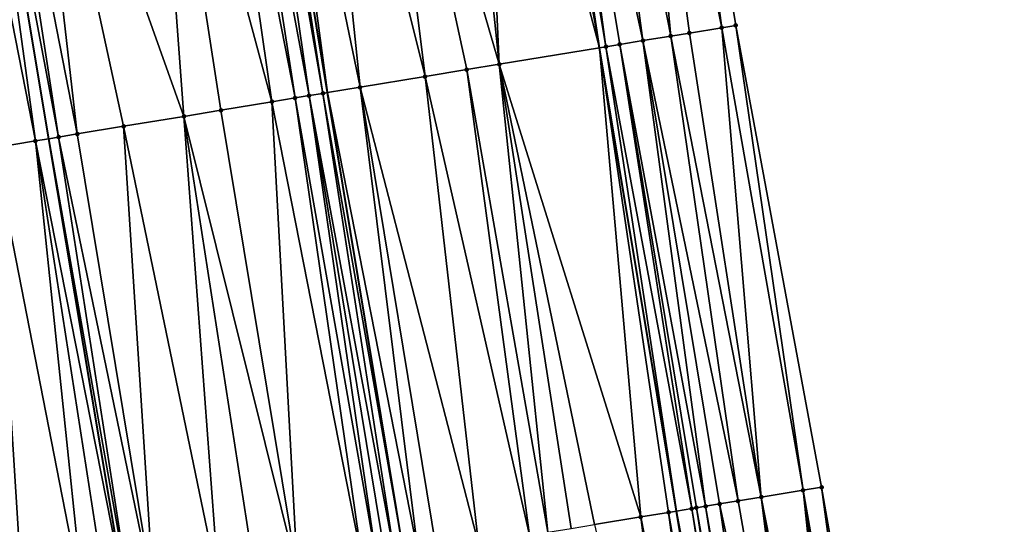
# Model space of a CAD drawing. Header units: feet. Extents: x 2004186 to 2014793, y 836912 to 864902.
# Tile 75 of 256: x 2010654 to 2010696, y 839221 to 839243. Entities that reach past the tile are written whole.
import ezdxf

# ---------------------------------------------------------------- set-up
doc = ezdxf.new("R2010")
doc.units = ezdxf.units.FT
doc.header["$LTSCALE"] = 100
doc.header["$MEASUREMENT"] = 0
for name, color, linetype, lineweight in [('EP_Travel Lane', 5, 'Continuous', 40), ('GPL_Skip Line', 2, 'Continuous', 40), ('Road Shots', 4, 'Continuous', 200), ('Road X-Section', 30, 'Continuous', 13)]:
    doc.layers.add(name, color=color, linetype=linetype, lineweight=lineweight)
doc.layers.add('I-77 SB_MM21-27-Surface-Border', color=7, linetype='Continuous')
doc.layers.add('I-77 SB_MM21-27-Surface-TIN', color=7, linetype='Continuous')

msp = doc.modelspace()

# ---------------------------------------------------------------- linework, layer by layer
at = {"layer": 'EP_Travel Lane'}
msp.add_polyline3d([(2010721.555893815, 838985.217596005, 330.8047410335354), (2010718.286155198, 839004.9326953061, 330.4355532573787), (2010715.006233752, 839024.6572586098, 330.076475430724), (2010711.726088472, 839044.3831590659, 329.7212964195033), (2010708.445987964, 839064.1087902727, 329.3962063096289), (2010705.165882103, 839083.8344536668, 329.0821474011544), (2010701.885500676, 839103.5604243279, 328.765919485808), (2010698.604766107, 839123.2871567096, 328.4711884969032), (2010695.324163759, 839143.013093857, 328.169671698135), (2010692.043401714, 839162.7399912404, 327.8804625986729), (2010688.762457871, 839182.4679817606, 327.6419406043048), (2010685.482497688, 839202.1840394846, 327.3975946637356), (2010682.200977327, 839221.9033964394, 327.1490065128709), (2010678.918373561, 839241.6292629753, 326.9310577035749), (2010675.636717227, 839261.3494361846, 326.7122973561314), (2010672.354242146, 839281.0745294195, 326.5003565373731)], dxfattribs=at)
at = {"layer": 'GPL_Skip Line'}
for points in [[(2010710.045952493, 838983.3013167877, 330.9822565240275), (2010706.758958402, 839003.014372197, 330.6301228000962), (2010703.470327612, 839022.7372433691, 330.2778745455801), (2010700.181443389, 839042.4616344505, 329.9181798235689), (2010696.892633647, 839062.1855788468, 329.5976405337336), (2010693.60378557, 839081.9097531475, 329.2815132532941), (2010690.314884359, 839101.634246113, 328.94861431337), (2010687.025977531, 839121.358772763, 328.6460386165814), (2010683.736918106, 839141.0842145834, 328.3671746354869), (2010680.447961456, 839160.8090400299, 328.0584969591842), (2010677.158784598, 839180.5351861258, 327.8217870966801), (2010673.878629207, 839200.2625090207, 327.5792854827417), (2010670.613920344, 839219.9919933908, 327.3251715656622), (2010667.355715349, 839239.7218400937, 327.0798246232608), (2010664.098560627, 839259.445326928, 326.8211748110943), (2010660.840516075, 839279.1742020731, 326.625191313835)], [(2010698.209082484, 838981.3236028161, 330.737704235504), (2010694.878118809, 839001.0287114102, 330.3897662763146), (2010691.571707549, 839020.7490667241, 330.0378413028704), (2010688.279443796, 839040.4730606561, 329.6894604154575), (2010684.987245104, 839060.1966648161, 329.3606536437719), (2010681.695113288, 839079.9198683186, 329.0181715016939), (2010678.402882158, 839099.6436668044, 328.6947507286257), (2010675.122379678, 839119.370591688, 328.3897105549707), (2010671.863432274, 839139.1003730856, 328.1183584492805), (2010668.613828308, 839158.8326669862, 327.8354776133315), (2010665.3640819, 839178.5658258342, 327.5829139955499), (2010662.091655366, 839198.3050549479, 327.344812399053), (2010658.793127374, 839218.037286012, 327.1055517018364), (2010655.490710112, 839237.7601089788, 326.9100944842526), (2010652.189292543, 839257.4769615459, 326.6836364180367), (2010648.8870138, 839277.1989572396, 326.4800242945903)]]:
    msp.add_polyline3d(points, dxfattribs=at)
at = {"layer": 'I-77 SB_MM21-27-Surface-Border', "color": 3, "linetype": 'ByBlock', "lineweight": -2}
msp.add_polyline3d([(2010677.811161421, 839281.9737030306, 326.266326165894), (2010681.464059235, 839262.3087996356, 326.4659894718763), (2010684.721404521, 839242.5841588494, 326.6821317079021), (2010688.374242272, 839222.9196191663, 326.8767981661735), (2010691.834523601, 839203.2333498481, 327.1076564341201), (2010695.309069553, 839183.556308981, 327.3515569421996), (2010698.006498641, 839163.7309922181, 327.6452062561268), (2010701.8875877, 839144.1030306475, 327.8944020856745), (2010705.176395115, 839124.3791002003, 328.1788083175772), (2010708.465606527, 839104.6527468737, 328.4823400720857), (2010711.754457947, 839084.9285525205, 328.8010143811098), (2010714.846044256, 839065.1713963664, 329.1112561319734), (2010718.134926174, 839045.4470191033, 329.4497164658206), (2010721.029168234, 839025.6573757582, 329.8374817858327), (2010723.923298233, 839005.8684044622, 330.2152827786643), (2010726.815500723, 838986.0909930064, 330.5852126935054), (2010730.106637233, 838966.378388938, 330.9403130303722)], dxfattribs=at)
at = {"layer": 'I-77 SB_MM21-27-Surface-TIN', "color": 128, "linetype": 'ByBlock', "lineweight": -2}
for points in [[(2010680.082649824, 839262.0814044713, 326.5267173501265), (2010678.109194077, 839261.7566373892, 326.6205576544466), (2010681.958537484, 839242.1296604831, 326.8104529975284)], [(2010681.464059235, 839262.3087996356, 326.4659894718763), (2010680.082649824, 839262.0814044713, 326.5267173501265), (2010684.129358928, 839242.4867824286, 326.7108312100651)], [(2010680.082649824, 839262.0814044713, 326.5267173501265), (2010682.74793569, 839242.2594709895, 326.7703396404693), (2010684.129358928, 839242.4867824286, 326.7108312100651)], [(2010680.082649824, 839262.0814044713, 326.5267173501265), (2010681.958537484, 839242.1296604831, 326.8104529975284), (2010682.74793569, 839242.2594709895, 326.7703396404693)], [(2010681.464059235, 839262.3087996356, 326.4659894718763), (2010684.129358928, 839242.4867824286, 326.7108312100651), (2010684.721404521, 839242.5841588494, 326.6821317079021)], [(2010676.530447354, 839261.4967154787, 326.6864054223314), (2010675.938428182, 839261.3991790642, 326.705499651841), (2010679.195696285, 839241.6750056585, 326.9270826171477)], [(2010678.109194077, 839261.7566373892, 326.6205576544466), (2010676.530447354, 839261.4967154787, 326.6864054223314), (2010680.774448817, 839241.9348923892, 326.8667122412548)], [(2010676.530447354, 839261.4967154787, 326.6864054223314), (2010679.787716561, 839241.7725353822, 326.9098390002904), (2010680.774448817, 839241.9348923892, 326.8667122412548)], [(2010676.530447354, 839261.4967154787, 326.6864054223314), (2010679.195696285, 839241.6750056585, 326.9270826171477), (2010679.787716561, 839241.7725353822, 326.9098390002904)], [(2010678.109194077, 839261.7566373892, 326.6205576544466), (2010680.774448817, 839241.9348923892, 326.8667122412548), (2010681.958537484, 839242.1296604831, 326.8104529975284)], [(2010675.346420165, 839261.301575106, 326.7188378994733), (2010673.767759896, 839261.0411296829, 326.7400727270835), (2010678.918373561, 839241.6292629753, 326.9310577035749)], [(2010675.346420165, 839261.301575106, 326.7188378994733), (2010678.918373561, 839241.6292629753, 326.9310577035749), (2010675.636717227, 839261.3494361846, 326.7122973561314)], [(2010675.938428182, 839261.3991790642, 326.705499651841), (2010675.636717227, 839261.3494361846, 326.7122973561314), (2010678.918373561, 839241.6292629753, 326.9310577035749)], [(2010675.938428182, 839261.3991790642, 326.705499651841), (2010678.918373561, 839241.6292629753, 326.9310577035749), (2010679.195696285, 839241.6750056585, 326.9270826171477)], [(2010672.583779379, 839260.8457066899, 326.7484207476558), (2010669.031829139, 839260.2594903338, 326.7779492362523), (2010674.65702255, 839240.9263792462, 326.9921390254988)], [(2010673.767759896, 839261.0411296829, 326.7400727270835), (2010672.583779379, 839260.8457066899, 326.7484207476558), (2010674.65702255, 839240.9263792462, 326.9921390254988)], [(2010673.767759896, 839261.0411296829, 326.7400727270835), (2010674.65702255, 839240.9263792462, 326.9921390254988), (2010678.918373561, 839241.6292629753, 326.9310577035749)], [(2010669.031829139, 839260.2594903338, 326.7779492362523), (2010666.663863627, 839259.8686714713, 326.7969566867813), (2010671.499713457, 839240.4054190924, 327.0242016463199)], [(2010669.031829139, 839260.2594903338, 326.7779492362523), (2010673.27570506, 839240.698427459, 327.003796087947), (2010674.65702255, 839240.9263792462, 326.9921390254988)], [(2010669.031829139, 839260.2594903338, 326.7779492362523), (2010671.499713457, 839240.4054190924, 327.0242016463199), (2010673.27570506, 839240.698427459, 327.003796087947)], [(2010666.663863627, 839259.8686714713, 326.7969566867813), (2010664.690550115, 839259.5430430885, 326.8173982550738), (2010668.737040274, 839239.9497468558, 327.0648029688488)], [(2010666.663863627, 839259.8686714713, 326.7969566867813), (2010668.737040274, 839239.9497468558, 327.0648029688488), (2010671.499713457, 839240.4054190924, 327.0242016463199)], [(2010663.703900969, 839259.3801828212, 326.8236925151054), (2010667.158383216, 839239.6892819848, 327.0819705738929), (2010664.098560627, 839259.445326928, 326.8211748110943)], [(2010664.690550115, 839259.5430430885, 326.8173982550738), (2010664.098560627, 839259.445326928, 326.8211748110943), (2010667.355715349, 839239.7218400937, 327.0798246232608)], [(2010667.158383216, 839239.6892819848, 327.0819705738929), (2010667.355715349, 839239.7218400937, 327.0798246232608), (2010664.098560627, 839259.445326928, 326.8211748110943)], [(2010664.690550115, 839259.5430430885, 326.8173982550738), (2010667.355715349, 839239.7218400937, 327.0798246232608), (2010668.737040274, 839239.9497468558, 327.0648029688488)], [(2010662.125298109, 839259.1193897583, 326.8153020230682), (2010659.7574388, 839258.7279277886, 326.7795048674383), (2010664.987832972, 839239.330517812, 327.058873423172)], [(2010662.914593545, 839259.2498225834, 326.8225901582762), (2010662.125298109, 839259.1193897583, 326.8153020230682), (2010665.974424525, 839239.493726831, 327.0794150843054)], [(2010662.125298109, 839259.1193897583, 326.8153020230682), (2010664.987832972, 839239.330517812, 327.058873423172), (2010665.974424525, 839239.493726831, 327.0794150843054)], [(2010663.703900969, 839259.3801828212, 326.8236925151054), (2010662.914593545, 839259.2498225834, 326.8225901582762), (2010666.566395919, 839239.5915525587, 327.0842909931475)], [(2010662.914593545, 839259.2498225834, 326.8225901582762), (2010665.974424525, 839239.493726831, 327.0794150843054), (2010666.566395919, 839239.5915525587, 327.0842909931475)], [(2010663.703900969, 839259.3801828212, 326.8236925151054), (2010666.566395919, 839239.5915525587, 327.0842909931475), (2010667.158383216, 839239.6892819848, 327.0819705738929)], [(2010659.7574388, 839258.7279277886, 326.7795048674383), (2010654.429716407, 839257.8473742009, 326.7190595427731), (2010661.238749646, 839238.7105380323, 326.9968435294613)], [(2010659.7574388, 839258.7279277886, 326.7795048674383), (2010662.817323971, 839238.9715038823, 327.0171126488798), (2010664.987832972, 839239.330517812, 327.058873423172)], [(2010659.7574388, 839258.7279277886, 326.7795048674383), (2010661.238749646, 839238.7105380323, 326.9968435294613), (2010662.817323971, 839238.9715038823, 327.0171126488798)], [(2010654.429716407, 839257.8473742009, 326.7190595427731), (2010652.851141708, 839257.5864106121, 326.696137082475), (2010656.700360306, 839237.9601894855, 326.9332097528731)], [(2010654.429716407, 839257.8473742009, 326.7190595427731), (2010658.673576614, 839238.2864064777, 326.9592695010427), (2010661.238749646, 839238.7105380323, 326.9968435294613)], [(2010654.429716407, 839257.8473742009, 326.7190595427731), (2010656.700360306, 839237.9601894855, 326.9332097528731), (2010658.673576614, 839238.2864064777, 326.9592695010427)], [(2010651.075260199, 839257.292735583, 326.6625951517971), (2010654.924498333, 839237.666396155, 326.8949572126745), (2010652.189292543, 839257.4769615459, 326.6836364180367)], [(2010651.075260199, 839257.292735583, 326.6625951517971), (2010653.148663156, 839237.3724405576, 326.8445789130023), (2010654.924498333, 839237.666396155, 326.8949572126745)], [(2010652.851141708, 839257.5864106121, 326.696137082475), (2010652.189292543, 839257.4769615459, 326.6836364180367), (2010655.911076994, 839237.8296832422, 326.9213326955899)], [(2010654.924498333, 839237.666396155, 326.8949572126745), (2010655.490710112, 839237.7601089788, 326.9100944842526), (2010652.189292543, 839257.4769615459, 326.6836364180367)], [(2010655.911076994, 839237.8296832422, 326.9213326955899), (2010652.189292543, 839257.4769615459, 326.6836364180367), (2010655.490710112, 839237.7601089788, 326.9100944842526)], [(2010652.851141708, 839257.5864106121, 326.696137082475), (2010655.911076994, 839237.8296832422, 326.9213326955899), (2010656.700360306, 839237.9601894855, 326.9332097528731)], [(2010682.74793569, 839242.2594709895, 326.7703396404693), (2010681.958537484, 839242.1296604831, 326.8104529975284), (2010685.808743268, 839222.4974615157, 327.0039226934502)], [(2010684.129358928, 839242.4867824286, 326.7108312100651), (2010682.74793569, 839242.2594709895, 326.7703396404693), (2010685.808743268, 839222.4974615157, 327.0039226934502)], [(2010684.721404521, 839242.5841588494, 326.6821317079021), (2010684.129358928, 839242.4867824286, 326.7108312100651), (2010687.584857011, 839222.7897302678, 326.9164114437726)], [(2010684.129358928, 839242.4867824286, 326.7108312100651), (2010685.808743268, 839222.4974615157, 327.0039226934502), (2010687.584857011, 839222.7897302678, 326.9164114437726)], [(2010684.721404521, 839242.5841588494, 326.6821317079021), (2010687.584857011, 839222.7897302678, 326.9164114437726), (2010688.374242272, 839222.9196191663, 326.8767981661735)], [(2010680.774448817, 839241.9348923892, 326.8667122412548), (2010679.787716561, 839241.7725353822, 326.9098390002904), (2010683.440593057, 839222.1077610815, 327.1198469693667)], [(2010681.958537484, 839242.1296604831, 326.8104529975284), (2010680.774448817, 839241.9348923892, 326.8667122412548), (2010684.822016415, 839222.3350717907, 327.050967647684)], [(2010680.774448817, 839241.9348923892, 326.8667122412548), (2010684.032630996, 839222.2051838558, 327.0906641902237), (2010684.822016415, 839222.3350717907, 327.050967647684)], [(2010680.774448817, 839241.9348923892, 326.8667122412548), (2010683.440593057, 839222.1077610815, 327.1198469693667), (2010684.032630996, 839222.2051838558, 327.0906641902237)], [(2010681.958537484, 839242.1296604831, 326.8104529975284), (2010684.822016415, 839222.3350717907, 327.050967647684), (2010685.808743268, 839222.4974615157, 327.0039226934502)], [(2010674.65702255, 839240.9263792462, 326.9921390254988), (2010680.677894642, 839221.6522416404, 327.1800029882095), (2010678.918373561, 839241.6292629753, 326.9310577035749)], [(2010679.195696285, 839241.6750056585, 326.9270826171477), (2010678.918373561, 839241.6292629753, 326.9310577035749), (2010682.200977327, 839221.9033964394, 327.1490065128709)], [(2010681.861908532, 839221.8474625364, 327.1540730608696), (2010682.200977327, 839221.9033964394, 327.1490065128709), (2010678.918373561, 839241.6292629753, 326.9310577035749)], [(2010681.861908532, 839221.8474625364, 327.1540730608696), (2010678.918373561, 839241.6292629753, 326.9310577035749), (2010680.677894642, 839221.6522416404, 327.1800029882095)], [(2010679.787716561, 839241.7725353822, 326.9098390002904), (2010679.195696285, 839241.6750056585, 326.9270826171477), (2010682.848573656, 839222.0102260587, 327.1393297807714)], [(2010679.195696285, 839241.6750056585, 326.9270826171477), (2010682.200977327, 839221.9033964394, 327.1490065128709), (2010682.848573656, 839222.0102260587, 327.1393297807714)], [(2010679.787716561, 839241.7725353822, 326.9098390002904), (2010683.045909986, 839222.0427587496, 327.1346516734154), (2010683.440593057, 839222.1077610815, 327.1198469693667)], [(2010679.787716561, 839241.7725353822, 326.9098390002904), (2010682.848573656, 839222.0102260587, 327.1393297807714), (2010683.045909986, 839222.0427587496, 327.1346516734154)], [(2010673.27570506, 839240.698427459, 327.003796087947), (2010671.499713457, 839240.4054190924, 327.0242016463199), (2010675.941924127, 839220.8708430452, 327.2392180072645)], [(2010674.65702255, 839240.9263792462, 326.9921390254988), (2010673.27570506, 839240.698427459, 327.003796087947), (2010676.731253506, 839221.0010703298, 327.2288463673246)], [(2010673.27570506, 839240.698427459, 327.003796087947), (2010675.941924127, 839220.8708430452, 327.2392180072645), (2010676.731253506, 839221.0010703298, 327.2288463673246)], [(2010674.65702255, 839240.9263792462, 326.9921390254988), (2010678.704582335, 839221.3266059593, 327.2001017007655), (2010680.677894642, 839221.6522416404, 327.1800029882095)], [(2010674.65702255, 839240.9263792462, 326.9921390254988), (2010677.717922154, 839221.1638125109, 327.2122589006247), (2010678.704582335, 839221.3266059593, 327.2001017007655)], [(2010674.65702255, 839240.9263792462, 326.9921390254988), (2010676.731253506, 839221.0010703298, 327.2288463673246), (2010677.717922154, 839221.1638125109, 327.2122589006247)], [(2010671.499713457, 839240.4054190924, 327.0242016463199), (2010668.737040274, 839239.9497468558, 327.0648029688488), (2010673.771263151, 839220.5127493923, 327.2704516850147)], [(2010671.499713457, 839240.4054190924, 327.0242016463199), (2010673.771263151, 839220.5127493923, 327.2704516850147), (2010675.941924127, 839220.8708430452, 327.2392180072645)], [(2010667.158383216, 839239.6892819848, 327.0819705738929), (2010670.613920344, 839219.9919933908, 327.3251715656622), (2010667.355715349, 839239.7218400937, 327.0798246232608)], [(2010668.737040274, 839239.9497468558, 327.0648029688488), (2010667.355715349, 839239.7218400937, 327.0798246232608), (2010671.205909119, 839220.0897138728, 327.3217151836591)], [(2010671.205909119, 839220.0897138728, 327.3217151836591), (2010667.355715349, 839239.7218400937, 327.0798246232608), (2010670.613920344, 839219.9919933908, 327.3251715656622)], [(2010668.737040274, 839239.9497468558, 327.0648029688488), (2010671.99524749, 839220.2198867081, 327.3066383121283), (2010673.771263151, 839220.5127493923, 327.2704516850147)], [(2010668.737040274, 839239.9497468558, 327.0648029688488), (2010671.205909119, 839220.0897138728, 327.3217151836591), (2010671.99524749, 839220.2198867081, 327.3066383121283)], [(2010664.987832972, 839239.330517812, 327.058873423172), (2010662.817323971, 839238.9715038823, 327.0171126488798), (2010666.075545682, 839219.2415559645, 327.2439053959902)], [(2010665.974424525, 839239.493726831, 327.0794150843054), (2010664.987832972, 839239.330517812, 327.058873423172), (2010668.838012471, 839219.6984780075, 327.3049552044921)], [(2010664.987832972, 839239.330517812, 327.058873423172), (2010666.075545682, 839219.2415559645, 327.2439053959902), (2010668.838012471, 839219.6984780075, 327.3049552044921)], [(2010666.566395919, 839239.5915525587, 327.0842909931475), (2010665.974424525, 839239.493726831, 327.0794150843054), (2010669.429963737, 839219.7964256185, 327.3211261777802)], [(2010665.974424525, 839239.493726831, 327.0794150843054), (2010668.838012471, 839219.6984780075, 327.3049552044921), (2010669.429963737, 839219.7964256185, 327.3211261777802)], [(2010667.158383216, 839239.6892819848, 327.0819705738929), (2010666.566395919, 839239.5915525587, 327.0842909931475), (2010670.219261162, 839219.9268464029, 327.327475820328)], [(2010666.566395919, 839239.5915525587, 327.0842909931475), (2010669.824606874, 839219.861669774, 327.3272186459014), (2010670.219261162, 839219.9268464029, 327.327475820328)], [(2010666.566395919, 839239.5915525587, 327.0842909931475), (2010669.429963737, 839219.7964256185, 327.3211261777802), (2010669.824606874, 839219.861669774, 327.3272186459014)], [(2010667.158383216, 839239.6892819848, 327.0819705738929), (2010670.219261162, 839219.9268464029, 327.327475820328), (2010670.613920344, 839219.9919933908, 327.3251715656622)], [(2010662.817323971, 839238.9715038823, 327.0171126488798), (2010661.238749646, 839238.7105380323, 326.9968435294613), (2010666.075545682, 839219.2415559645, 327.2439053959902)], [(2010661.238749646, 839238.7105380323, 326.9968435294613), (2010658.673576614, 839238.2864064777, 326.9592695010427), (2010662.721103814, 839218.6868305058, 327.1791452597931)], [(2010661.238749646, 839238.7105380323, 326.9968435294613), (2010664.299657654, 839218.947920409, 327.2133043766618), (2010666.075545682, 839219.2415559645, 327.2439053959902)], [(2010661.238749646, 839238.7105380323, 326.9968435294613), (2010662.721103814, 839218.6868305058, 327.1791452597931), (2010664.299657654, 839218.947920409, 327.2133043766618)], [(2010658.673576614, 839238.2864064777, 326.9592695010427), (2010656.700360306, 839237.9601894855, 326.9332097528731), (2010659.958613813, 839218.2300490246, 327.1302421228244)], [(2010658.673576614, 839238.2864064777, 326.9592695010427), (2010659.958613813, 839218.2300490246, 327.1302421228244), (2010662.721103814, 839218.6868305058, 327.1791452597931)], [(2010654.924498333, 839237.666396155, 326.8949572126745), (2010653.148663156, 839237.3724405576, 326.8445789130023), (2010656.998810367, 839217.7405962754, 327.0740419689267)], [(2010654.924498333, 839237.666396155, 326.8949572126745), (2010658.793127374, 839218.037286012, 327.1055517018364), (2010655.490710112, 839237.7601089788, 326.9100944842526)], [(2010654.924498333, 839237.666396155, 326.8949572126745), (2010657.985409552, 839217.9037590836, 327.0938029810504), (2010658.793127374, 839218.037286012, 327.1055517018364)], [(2010654.924498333, 839237.666396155, 326.8949572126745), (2010656.998810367, 839217.7405962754, 327.0740419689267), (2010657.985409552, 839217.9037590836, 327.0938029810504)], [(2010655.911076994, 839237.8296832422, 326.9213326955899), (2010655.490710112, 839237.7601089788, 326.9100944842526), (2010658.972019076, 839218.0668592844, 327.1081537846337)], [(2010658.972019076, 839218.0668592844, 327.1081537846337), (2010655.490710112, 839237.7601089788, 326.9100944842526), (2010658.793127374, 839218.037286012, 327.1055517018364)], [(2010656.700360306, 839237.9601894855, 326.9332097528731), (2010655.911076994, 839237.8296832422, 326.9213326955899), (2010659.958613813, 839218.2300490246, 327.1302421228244)], [(2010655.911076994, 839237.8296832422, 326.9213326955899), (2010658.972019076, 839218.0668592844, 327.1081537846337), (2010659.958613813, 839218.2300490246, 327.1302421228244)], [(2010653.148663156, 839237.3724405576, 326.8445789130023), (2010650.780855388, 839236.9806664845, 326.7898666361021), (2010654.433669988, 839217.3162669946, 327.0135050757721)], [(2010653.148663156, 839237.3724405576, 326.8445789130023), (2010654.433669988, 839217.3162669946, 327.0135050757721), (2010656.998810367, 839217.7405962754, 327.0740419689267)], [(2010650.780855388, 839236.9806664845, 326.7898666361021), (2010652.855107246, 839217.0552309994, 326.9840044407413), (2010654.433669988, 839217.3162669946, 327.0135050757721)], [(2010687.584857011, 839222.7897302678, 326.9164114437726), (2010685.808743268, 839222.4974615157, 327.0039226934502), (2010689.663909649, 839202.8749683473, 327.2208537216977)], [(2010688.374242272, 839222.9196191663, 326.8767981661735), (2010687.584857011, 839222.7897302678, 326.9164114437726), (2010691.045199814, 839203.1030873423, 327.1532794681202)], [(2010687.584857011, 839222.7897302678, 326.9164114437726), (2010690.255889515, 839202.9727434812, 327.1926503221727), (2010691.045199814, 839203.1030873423, 327.1532794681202)], [(2010687.584857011, 839222.7897302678, 326.9164114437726), (2010689.663909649, 839202.8749683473, 327.2208537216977), (2010690.255889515, 839202.9727434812, 327.1926503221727)], [(2010688.374242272, 839222.9196191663, 326.8767981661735), (2010691.045199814, 839203.1030873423, 327.1532794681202), (2010691.834523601, 839203.2333498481, 327.1076564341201)], [(2010683.440593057, 839222.1077610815, 327.1198469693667), (2010683.045909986, 839222.0427587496, 327.1346516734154), (2010686.506663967, 839202.3536199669, 327.3804170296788)], [(2010684.032630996, 839222.2051838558, 327.0906641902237), (2010683.440593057, 839222.1077610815, 327.1198469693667), (2010686.901314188, 839202.418821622, 327.363015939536)], [(2010683.440593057, 839222.1077610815, 327.1198469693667), (2010686.506663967, 839202.3536199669, 327.3804170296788), (2010686.901314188, 839202.418821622, 327.363015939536)], [(2010684.822016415, 839222.3350717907, 327.050967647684), (2010684.032630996, 839222.2051838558, 327.0906641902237), (2010688.282611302, 839202.6468987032, 327.2922205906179)], [(2010684.032630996, 839222.2051838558, 327.0906641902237), (2010686.901314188, 839202.418821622, 327.363015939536), (2010688.282611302, 839202.6468987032, 327.2922205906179)], [(2010685.808743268, 839222.4974615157, 327.0039226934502), (2010684.822016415, 839222.3350717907, 327.050967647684), (2010688.282611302, 839202.6468987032, 327.2922205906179)], [(2010685.808743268, 839222.4974615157, 327.0039226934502), (2010688.874603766, 839202.7445978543, 327.2581779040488), (2010689.663909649, 839202.8749683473, 327.2208537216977)], [(2010685.808743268, 839222.4974615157, 327.0039226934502), (2010688.282611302, 839202.6468987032, 327.2922205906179), (2010688.874603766, 839202.7445978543, 327.2581779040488)], [(2010681.861908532, 839221.8474625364, 327.1540730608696), (2010680.677894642, 839221.6522416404, 327.1800029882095), (2010684.533529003, 839202.0269112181, 327.4135910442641)], [(2010681.861908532, 839221.8474625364, 327.1540730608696), (2010685.322783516, 839202.1575915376, 327.4000770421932), (2010682.200977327, 839221.9033964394, 327.1490065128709)], [(2010681.861908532, 839221.8474625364, 327.1540730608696), (2010685.125465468, 839202.1249481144, 327.4055041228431), (2010685.322783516, 839202.1575915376, 327.4000770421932)], [(2010681.861908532, 839221.8474625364, 327.1540730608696), (2010684.533529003, 839202.0269112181, 327.4135910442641), (2010685.125465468, 839202.1249481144, 327.4055041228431)], [(2010682.848573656, 839222.0102260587, 327.1393297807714), (2010682.200977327, 839221.9033964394, 327.1490065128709), (2010685.914712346, 839202.2556744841, 327.39552908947)], [(2010685.322783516, 839202.1575915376, 327.4000770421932), (2010685.482497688, 839202.1840394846, 327.3975946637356), (2010682.200977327, 839221.9033964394, 327.1490065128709)], [(2010685.520096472, 839202.1902656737, 327.3970102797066), (2010682.200977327, 839221.9033964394, 327.1490065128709), (2010685.482497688, 839202.1840394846, 327.3975946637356)], [(2010685.914712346, 839202.2556744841, 327.39552908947), (2010682.200977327, 839221.9033964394, 327.1490065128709), (2010685.520096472, 839202.1902656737, 327.3970102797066)], [(2010683.045909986, 839222.0427587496, 327.1346516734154), (2010682.848573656, 839222.0102260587, 327.1393297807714), (2010686.112024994, 839202.288350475, 327.3926048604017)], [(2010682.848573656, 839222.0102260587, 327.1393297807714), (2010685.914712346, 839202.2556744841, 327.39552908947), (2010686.112024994, 839202.288350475, 327.3926048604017)], [(2010683.045909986, 839222.0427587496, 327.1346516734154), (2010686.112024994, 839202.288350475, 327.3926048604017), (2010686.506663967, 839202.3536199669, 327.3804170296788)], [(2010680.677894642, 839221.6522416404, 327.1800029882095), (2010678.704582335, 839221.3266059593, 327.2001017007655), (2010683.152320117, 839201.7983020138, 327.4434926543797)], [(2010680.677894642, 839221.6522416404, 327.1800029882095), (2010683.941581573, 839201.9289404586, 327.4267605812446), (2010684.533529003, 839202.0269112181, 327.4135910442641)], [(2010680.677894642, 839221.6522416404, 327.1800029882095), (2010683.152320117, 839201.7983020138, 327.4434926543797), (2010683.941581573, 839201.9289404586, 327.4267605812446)]]:
    msp.add_3dface(points, dxfattribs=at)
at = {"layer": 'Road Shots', "lineweight": 100}
for p in [(2010682.74793569, 839242.2594709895, 326.7703396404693), (2010684.129358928, 839242.4867824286, 326.7108312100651), (2010684.721404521, 839242.5841588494, 326.6821317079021), (2010680.774448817, 839241.9348923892, 326.8667122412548), (2010681.958537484, 839242.1296604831, 326.8104529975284), (2010679.195696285, 839241.6750056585, 326.9270826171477), (2010679.787716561, 839241.7725353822, 326.9098390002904), (2010673.27570506, 839240.698427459, 327.003796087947), (2010674.65702255, 839240.9263792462, 326.9921390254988), (2010671.499713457, 839240.4054190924, 327.0242016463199), (2010668.737040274, 839239.9497468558, 327.0648029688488), (2010664.987832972, 839239.330517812, 327.058873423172), (2010665.974424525, 839239.493726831, 327.0794150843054), (2010666.566395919, 839239.5915525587, 327.0842909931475), (2010667.158383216, 839239.6892819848, 327.0819705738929), (2010662.817323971, 839238.9715038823, 327.0171126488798), (2010661.238749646, 839238.7105380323, 326.9968435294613), (2010658.673576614, 839238.2864064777, 326.9592695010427), (2010654.924498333, 839237.666396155, 326.8949572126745), (2010655.911076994, 839237.8296832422, 326.9213326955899), (2010656.700360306, 839237.9601894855, 326.9332097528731), (2010687.584857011, 839222.7897302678, 326.9164114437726), (2010688.374242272, 839222.9196191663, 326.8767981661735), (2010683.440593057, 839222.1077610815, 327.1198469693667), (2010684.032630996, 839222.2051838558, 327.0906641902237), (2010684.822016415, 839222.3350717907, 327.050967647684), (2010685.808743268, 839222.4974615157, 327.0039226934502), (2010681.861908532, 839221.8474625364, 327.1540730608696), (2010682.848573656, 839222.0102260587, 327.1393297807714), (2010683.045909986, 839222.0427587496, 327.1346516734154), (2010680.677894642, 839221.6522416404, 327.1800029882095)]:
    msp.add_point(p, dxfattribs=at)
at = {"layer": 'Road X-Section', "extrusion": (0.1629191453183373, -0.9865462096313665, 0.01356201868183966), "elevation": -500368.1235781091, "flags": 128}
msp.add_lwpolyline([(2120512.49944424, 7113.253009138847), (2120513.299444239, 7113.26707803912), (2120514.69944424, 7113.283028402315), (2120515.29944424, 7113.29493338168), (2120516.699444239, 7113.331336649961), (2120517.49944424, 7113.343498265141), (2120518.69944424, 7113.360313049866), (2120520.899444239, 7113.410495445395), (2120522.699444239, 7113.445918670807), (2120525.099444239, 7113.500635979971), (2120526.89944424, 7113.551018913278), (2120527.899444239, 7113.57739682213), (2120528.69944424, 7113.589274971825), (2120530.699444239, 7113.61533711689), (2120533.29944424, 7113.652914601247), (2120534.899444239, 7113.673185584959), (2120537.099444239, 7113.714950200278), (2120538.099444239, 7113.735493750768), (2120538.699444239, 7113.740370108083), (2120539.299444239, 7113.7380494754), (2120540.899444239, 7113.720880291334), (2120543.699444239, 7113.680275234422), (2120545.499444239, 7113.659867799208), (2120546.89944424, 7113.648209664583), (2120551.49944424, 7113.583147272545), (2120552.099444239, 7113.565902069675), (2120553.09944424, 7113.522771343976), (2120554.29944424, 7113.466506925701), (2120555.099444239, 7113.426389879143), (2120556.499444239, 7113.366875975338), (2120557.099444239, 7113.338173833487)], dxfattribs=at)
at = {"layer": 'Road X-Section', "extrusion": (0.1629229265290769, -0.9865690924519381, 0.01172799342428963), "elevation": -500360.3262950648, "flags": 128}
msp.add_lwpolyline([(2120509.900590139, 6195.375903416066), (2120511.300590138, 6195.414798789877), (2120512.300590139, 6195.445351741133), (2120513.500590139, 6195.491710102), (2120513.900590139, 6195.500878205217), (2120515.300590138, 6195.519105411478), (2120517.900590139, 6195.57153564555), (2120519.100590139, 6195.595584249), (2120521.500590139, 6195.632727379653), (2120523.100590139, 6195.662230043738), (2120525.700590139, 6195.722771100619), (2120526.700590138, 6195.742533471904), (2120527.700590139, 6195.756885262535), (2120528.700590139, 6195.778975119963), (2120531.500590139, 6195.827881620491), (2120533.100590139, 6195.862043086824), (2120534.900590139, 6195.892646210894), (2120537.700590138, 6195.953700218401), (2120538.300590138, 6195.969872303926), (2120538.700590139, 6195.975965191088), (2120539.100590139, 6195.976222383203), (2120540.100590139, 6195.970461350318), (2120540.900590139, 6195.955383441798), (2120542.700590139, 6195.919194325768), (2120544.900590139, 6195.887958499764), (2120545.700590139, 6195.877586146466), (2120546.700590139, 6195.860997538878), (2120547.700590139, 6195.848839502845), (2120549.700590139, 6195.828739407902), (2120550.900590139, 6195.802807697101), (2120551.900590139, 6195.788063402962), (2120552.100590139, 6195.783384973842), (2120552.500590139, 6195.768579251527), (2120553.100590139, 6195.739394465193), (2120553.900590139, 6195.699695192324), (2120554.900590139, 6195.652647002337), (2120556.700590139, 6195.565129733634), (2120557.500590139, 6195.525513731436)], dxfattribs=at)

doc.saveas('drawing.dxf')
